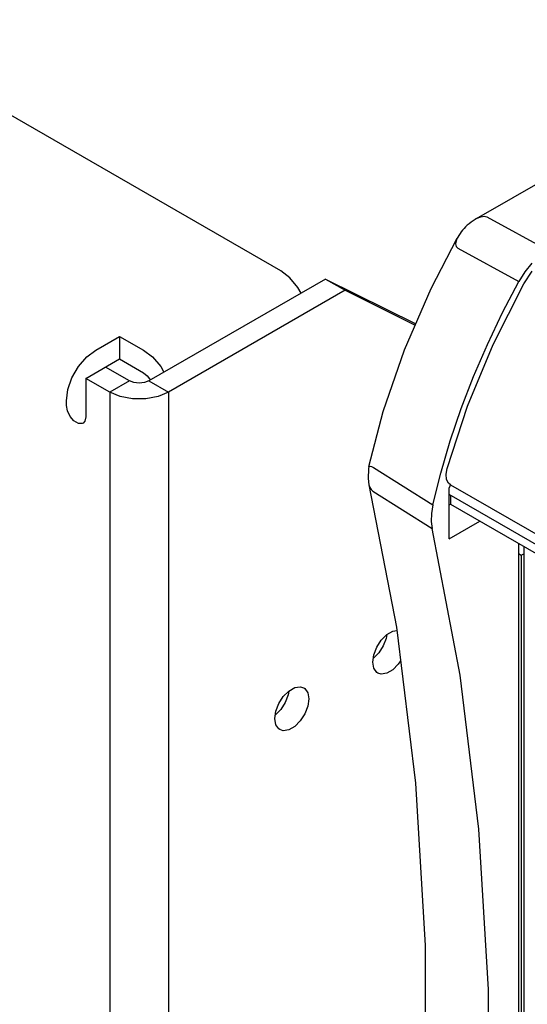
# Model space of a CAD drawing. Header units: inches. Extents: x 0 to 34, y 0 to 22.
# Tile 11 of 66: x 2.131 to 2.606, y 8.211 to 9.134. Entities that reach past the tile are written whole.
import ezdxf

# ---------------------------------------------------------------- set-up
doc = ezdxf.new("R2010")
doc.units = ezdxf.units.IN
doc.header["$LTSCALE"] = 1.87
doc.header["$MEASUREMENT"] = 0
doc.layers.get('0').update_dxf_attribs({"linetype": 'CONTINUOUS'})

msp = doc.modelspace()

# ---------------------------------------------------------------- linework, layer by layer
at = {"color": 2, "linetype": 'CONTINUOUS'}
for p, q in [((2.37515, 8.89833), (1.96747, 9.13372)), ((2.55835, 8.94734), (2.63001, 8.98871)), ((2.55896, 8.94767), (2.56251, 8.94913)), ((2.56251, 8.94913), (2.56557, 8.94952)), ((2.56557, 8.94952), (2.56798, 8.94896)), ((2.56798, 8.94896), (2.62505, 8.91765)), ((2.54828, 8.93956), (2.54681, 8.93801)), ((2.54984, 8.94107), (2.54828, 8.93956)), ((2.55152, 8.94254), (2.54984, 8.94107)), ((2.5533, 8.94397), (2.55152, 8.94254)), ((2.55518, 8.94533), (2.5533, 8.94397)), ((2.55717, 8.94663), (2.55518, 8.94533)), ((2.55839, 8.94736), (2.55717, 8.94663)), ((2.55839, 8.94736), (2.55896, 8.94767)), ((2.54196, 8.93167), (2.54099, 8.93007)), ((2.54303, 8.93327), (2.54196, 8.93167)), ((2.54419, 8.93486), (2.54303, 8.93327)), ((2.54545, 8.93644), (2.54419, 8.93486)), ((2.54681, 8.93801), (2.54545, 8.93644)), ((2.51601, 8.88184), (2.54045, 8.92914)), ((2.5393, 8.92649), (2.5389, 8.92359)), ((2.5389, 8.92359), (2.53948, 8.92124)), ((2.54045, 8.92914), (2.5393, 8.92649)), ((2.53948, 8.92124), (2.54097, 8.91966)), ((2.54099, 8.93007), (2.54045, 8.92914)), ((2.54097, 8.91966), (2.59813, 8.88851)), ((2.61036, 8.90562), (2.6038, 8.89754)), ((2.38366, 8.89185), (2.37515, 8.89833)), ((2.6038, 8.89754), (2.59813, 8.88851)), ((2.60281, 8.8862), (2.61056, 8.89795)), ((2.41709, 8.89076), (2.25192, 8.79539)), ((2.39132, 8.88293), (2.38366, 8.89185)), ((2.41709, 8.89076), (2.50171, 8.84883)), ((2.41709, 8.89076), (2.43544, 8.88016)), ((2.57415, 8.82945), (2.60281, 8.8862)), ((2.58281, 8.85923), (2.59813, 8.88851)), ((2.43544, 8.88016), (2.27028, 8.78479)), ((2.39437, 8.87764), (2.39132, 8.88293)), ((2.43544, 8.88016), (2.50118, 8.84759)), ((2.49118, 8.8245), (2.51601, 8.88184)), ((2.56866, 8.82952), (2.58281, 8.85923)), ((2.2021, 8.82416), (2.2244, 8.83703)), ((2.2244, 8.83703), (2.2244, 8.81584)), ((2.2244, 8.83703), (2.24669, 8.82416)), ((2.55006, 8.77152), (2.57415, 8.82945)), ((2.55576, 8.79951), (2.56866, 8.82952)), ((2.19359, 8.81768), (2.2021, 8.82416)), ((2.24669, 8.82416), (2.2552, 8.81768)), ((2.47121, 8.76662), (2.49118, 8.8245)), ((2.18594, 8.80876), (2.19359, 8.81768)), ((2.19293, 8.79767), (2.2244, 8.81584)), ((2.2244, 8.81584), (2.24669, 8.80296)), ((2.2552, 8.81768), (2.26285, 8.80876)), ((2.17982, 8.79817), (2.18594, 8.80876)), ((2.23357, 8.79539), (2.21128, 8.80826)), ((2.24669, 8.80296), (2.2502, 8.80013)), ((2.26285, 8.80876), (2.26591, 8.80347)), ((2.17593, 8.78709), (2.17982, 8.79817)), ((2.19293, 8.79767), (2.19293, 8.76164)), ((2.21522, 8.78479), (2.19293, 8.79767)), ((2.23357, 8.79539), (2.21522, 8.78479)), ((2.23779, 8.79377), (2.23357, 8.79539)), ((2.24275, 8.7932), (2.23779, 8.79377)), ((2.24771, 8.79377), (2.24275, 8.7932)), ((2.25192, 8.79539), (2.24771, 8.79377)), ((2.2502, 8.80013), (2.25317, 8.79611)), ((2.25192, 8.79539), (2.27028, 8.78479)), ((2.54416, 8.76933), (2.55576, 8.79951)), ((2.17458, 8.77648), (2.17593, 8.78709)), ((2.21522, 8.78479), (2.21522, 7.30781)), ((2.22508, 8.78066), (2.21522, 8.78479)), ((2.27028, 8.78479), (2.26041, 8.78066)), ((2.27028, 8.78479), (2.27028, 7.30781)), ((2.17458, 8.77224), (2.17458, 8.77648)), ((2.23663, 8.77849), (2.22508, 8.78066)), ((2.24886, 8.77849), (2.23663, 8.77849)), ((2.26041, 8.78066), (2.24886, 8.77849)), ((2.17549, 8.76712), (2.17458, 8.77224)), ((2.17803, 8.76196), (2.17549, 8.76712)), ((2.45774, 8.71506), (2.47121, 8.76662)), ((2.53093, 8.71333), (2.55006, 8.77152)), ((2.5339, 8.7391), (2.54416, 8.76933)), ((2.18171, 8.75779), (2.17803, 8.76196)), ((2.18579, 8.75543), (2.18171, 8.75779)), ((2.18947, 8.75535), (2.18579, 8.75543)), ((2.19023, 8.7557), (2.18947, 8.75535)), ((2.19202, 8.75757), (2.19023, 8.7557)), ((2.19293, 8.76164), (2.19202, 8.75757)), ((2.52503, 8.70896), (2.5339, 8.7391)), ((2.45732, 8.71289), (2.45692, 8.70375)), ((2.45774, 8.71506), (2.45732, 8.71289)), ((2.45773, 8.71505), (2.45797, 8.71538)), ((2.45797, 8.71538), (2.45889, 8.71546)), ((2.45889, 8.71546), (2.4603, 8.71502)), ((2.4603, 8.71502), (2.46205, 8.71416)), ((2.46205, 8.71416), (2.51759, 8.67904)), ((2.51759, 8.67904), (2.52503, 8.70896)), ((2.52999, 8.70777), (2.53093, 8.71333)), ((2.45692, 8.70375), (2.4578, 8.69785)), ((2.53049, 8.70295), (2.52999, 8.70777)), ((2.53236, 8.69939), (2.53049, 8.70295)), ((2.45779, 8.69786), (2.4578, 8.69785)), ((2.45779, 8.69786), (2.48341, 8.56445)), ((2.4578, 8.69785), (2.45838, 8.69598)), ((2.45838, 8.69598), (2.45972, 8.69362)), ((2.45972, 8.69362), (2.46144, 8.692)), ((2.46144, 8.692), (2.517, 8.65698)), ((2.53401, 8.69804), (2.53236, 8.69939)), ((2.53343, 8.69676), (2.53299, 8.69502)), ((2.53299, 8.64735), (2.53299, 8.69502)), ((2.53379, 8.69822), (2.53343, 8.69676)), ((2.53401, 8.69804), (4.35007, 7.64948)), ((4.34761, 7.64106), (2.53299, 8.68879)), ((2.53448, 8.67946), (2.53448, 8.68793)), ((2.51759, 8.67904), (2.5163, 8.67113)), ((2.53299, 8.67913), (2.53425, 8.67986)), ((4.34609, 7.63346), (2.53448, 8.67946)), ((2.5163, 8.67113), (2.51611, 8.6637)), ((2.51611, 8.6637), (2.517, 8.65698)), ((2.53299, 8.64735), (2.56154, 8.66383)), ((2.5432, 8.51949), (2.517, 8.65698)), ((2.59759, 8.64302), (2.59759, 7.64234)), ((2.60258, 8.64014), (2.60258, 7.63124)), ((2.59759, 8.6337), (2.60035, 8.63211)), ((2.60035, 8.63211), (2.60258, 8.6334)), ((2.60035, 8.63211), (2.60035, 7.69784)), ((2.48006, 8.56087), (2.48378, 8.56145)), ((2.48341, 8.56445), (2.50142, 8.41849)), ((2.46506, 8.5459), (2.4693, 8.55247)), ((2.4693, 8.55247), (2.47451, 8.55767)), ((2.47394, 8.55407), (2.47117, 8.54692)), ((2.47443, 8.55759), (2.47394, 8.55407)), ((2.47451, 8.55767), (2.48006, 8.56087)), ((2.46228, 8.53876), (2.46506, 8.5459)), ((2.47117, 8.54692), (2.46692, 8.54035)), ((2.46132, 8.53189), (2.46228, 8.53876)), ((2.46692, 8.54035), (2.46171, 8.53515)), ((2.46228, 8.52615), (2.46132, 8.53189)), ((2.46506, 8.5222), (2.46228, 8.52615)), ((2.48006, 8.52456), (2.47451, 8.52136)), ((2.48527, 8.52976), (2.48006, 8.52456)), ((2.4873, 8.5329), (2.48527, 8.52976)), ((2.46599, 8.52157), (2.46506, 8.5222)), ((2.4693, 8.52054), (2.46599, 8.52157)), ((2.47451, 8.52136), (2.4693, 8.52054)), ((2.56074, 8.37528), (2.5432, 8.51949)), ((2.38275, 8.50469), (2.3883, 8.50789)), ((2.3883, 8.50789), (2.39351, 8.50871)), ((2.39351, 8.50871), (2.39682, 8.50768)), ((2.39682, 8.50768), (2.39776, 8.50704)), ((2.39776, 8.50704), (2.40053, 8.5031)), ((2.3733, 8.49292), (2.37754, 8.49949)), ((2.37754, 8.49949), (2.38275, 8.50469)), ((2.38218, 8.50109), (2.37941, 8.49394)), ((2.38267, 8.50461), (2.38218, 8.50109)), ((2.40053, 8.5031), (2.40149, 8.49735)), ((2.40149, 8.49735), (2.40053, 8.49049)), ((2.37516, 8.48737), (2.36995, 8.48217)), ((2.37052, 8.48577), (2.3733, 8.49292)), ((2.37941, 8.49394), (2.37516, 8.48737)), ((2.40053, 8.49049), (2.39776, 8.48334)), ((2.36956, 8.47891), (2.37052, 8.48577)), ((2.37052, 8.47316), (2.36956, 8.47891)), ((2.39776, 8.48334), (2.39351, 8.47678)), ((2.3733, 8.46922), (2.37052, 8.47316)), ((2.37423, 8.46859), (2.3733, 8.46922)), ((2.3883, 8.47158), (2.38275, 8.46838)), ((2.39351, 8.47678), (2.3883, 8.47158)), ((2.37754, 8.46756), (2.37423, 8.46859)), ((2.38275, 8.46838), (2.37754, 8.46756)), ((2.50142, 8.41849), (2.51044, 8.26624)), ((2.56952, 8.22513), (2.56074, 8.37528)), ((2.51044, 8.26624), (2.51044, 8.10837)), ((2.56952, 8.06945), (2.56952, 8.22513))]:
    msp.add_line(p, q, dxfattribs=at)

doc.saveas('drawing.dxf')
